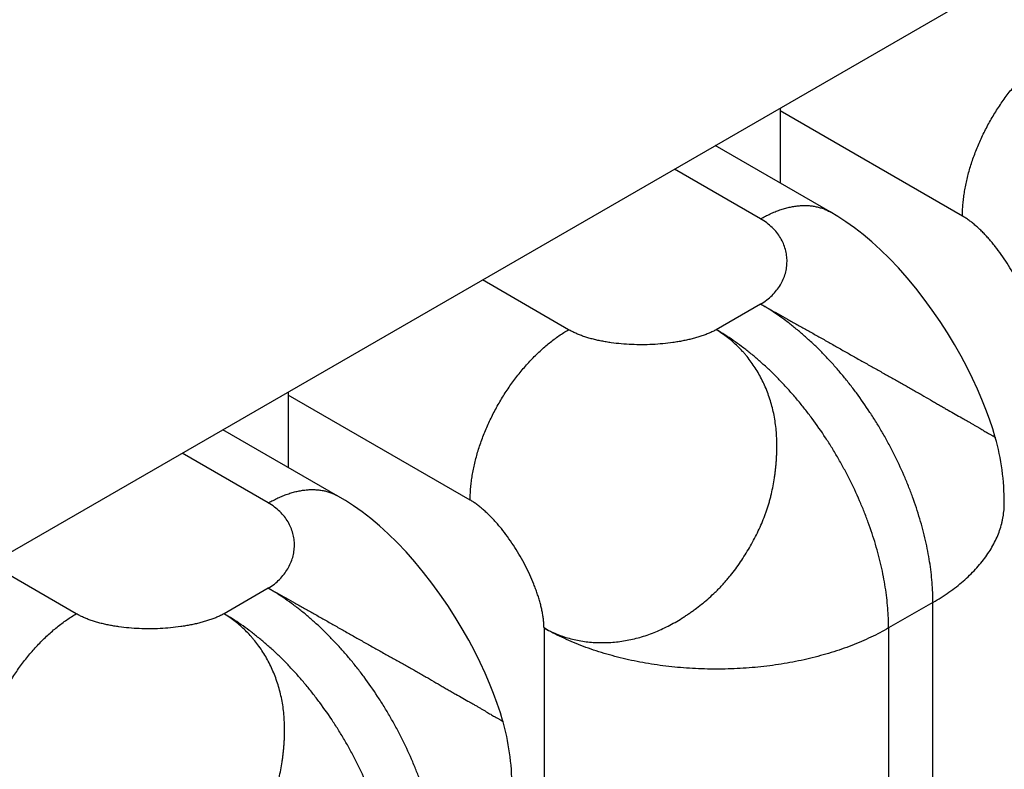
# Model space of a CAD drawing. Header units: inches. Extents: x 0 to 22, y 0 to 17.
# Tile 26 of 56: x 6.044 to 6.185, y 13.276 to 13.383. Entities that reach past the tile are written whole.
import ezdxf

# ---------------------------------------------------------------- set-up
doc = ezdxf.new("R2010")
doc.units = ezdxf.units.IN
doc.header["$LTSCALE"] = 1.209999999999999
doc.header["$MEASUREMENT"] = 0
doc.layers.get('0').update_dxf_attribs({"linetype": 'CONTINUOUS'})

msp = doc.modelspace()

# ---------------------------------------------------------------- linework, layer by layer
at = {"color": 6, "linetype": 'Continuous'}
for p, q in [((5.989912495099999, 13.2764753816), (6.2020445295, 13.3989568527)), ((6.1529006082, 13.3701758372), (6.1529006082, 13.3597919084)), ((6.179063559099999, 13.3550697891), (6.1529006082, 13.3701758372)), ((6.1600726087, 13.3556509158), (6.1435566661, 13.3651869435)), ((6.1500721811, 13.3546601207), (6.1376984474, 13.3618045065)), ((6.122495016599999, 13.3387375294), (6.110121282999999, 13.3458819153)), ((6.1500721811, 13.3424119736), (6.143708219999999, 13.3387375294)), ((6.0821899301, 13.3293486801), (6.0821899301, 13.3189647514)), ((6.108352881, 13.314242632), (6.0821899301, 13.3293486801)), ((6.089361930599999, 13.3148237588), (6.072845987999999, 13.3243597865)), ((6.079361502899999, 13.3138329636), (6.066987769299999, 13.3209773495)), ((6.0517843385, 13.2979103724), (6.0394106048, 13.3050547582)), ((6.079361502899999, 13.3015848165), (6.0729975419, 13.2979103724)), ((6.1748209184, 13.2995459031), (6.1684569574, 13.295871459)), ((6.1748209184, 13.2603551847), (6.1748209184, 13.2995459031)), ((6.1189594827, 13.295871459), (6.1189594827, 13.2566807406)), ((6.1684569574, 13.295871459), (6.1684569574, 13.2566807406))]:
    msp.add_line(p, q, dxfattribs=at)
for points in [[(6.183781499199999, 13.3232531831), (6.183415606, 13.3244833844), (6.1829566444, 13.3258614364), (6.182439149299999, 13.3272683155), (6.1818606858, 13.3287111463), (6.181217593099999, 13.3301959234), (6.180506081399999, 13.3317257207), (6.1797208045, 13.3333042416), (6.1788564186, 13.3349324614), (6.1779169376, 13.3365929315), (6.1769107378, 13.3382628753), (6.175846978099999, 13.3399212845), (6.1747343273, 13.3415506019), (6.1735763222, 13.3431423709), (6.1723741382, 13.3446915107), (6.1711297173, 13.3461918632), (6.1698558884, 13.3476255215), (6.1685727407, 13.3489707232), (6.167296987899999, 13.3502142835), (6.166031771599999, 13.3513588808), (6.1647780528, 13.352409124), (6.1635392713, 13.3533675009), (6.162323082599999, 13.3542340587), (6.161138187, 13.3550096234), (6.160072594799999, 13.3556509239)], [(6.113065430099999, 13.2824418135), (6.112704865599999, 13.2836541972), (6.112245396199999, 13.2850326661), (6.111727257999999, 13.2864398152), (6.111148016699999, 13.2878830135), (6.110503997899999, 13.2893684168), (6.1097913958, 13.2908991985), (6.109004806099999, 13.2924791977), (6.1081389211, 13.2941092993), (6.107198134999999, 13.295771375), (6.106191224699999, 13.2974420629), (6.105127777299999, 13.2990998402), (6.104016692, 13.300727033), (6.102860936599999, 13.3023161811), (6.101660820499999, 13.3038633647), (6.100417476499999, 13.3053632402), (6.099143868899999, 13.3067974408), (6.097860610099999, 13.308143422), (6.096584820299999, 13.3093875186), (6.0953196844, 13.3105323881), (6.094066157, 13.3115826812), (6.092827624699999, 13.3125409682), (6.091611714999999, 13.3134073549), (6.0904271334, 13.3141827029), (6.089361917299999, 13.3148237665)]]:
    msp.add_lwpolyline(points, dxfattribs=at)
for centre, radius, start, end in [((6.1718815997, 13.3701750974), 0.0189809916, 178.7602811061, 179.9977670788), ((6.101170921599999, 13.3293479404), 0.0189809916, 178.7602811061, 179.9977670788), ((6.150072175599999, 13.3138354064), 0.0350000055, 2.666e-06, 15.60592876), ((6.079361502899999, 13.273008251), 0.035, 0.278468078, 15.8605818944)]:
    msp.add_arc(centre, radius, start, end, dxfattribs=at)
for points, knots in [([(6.179063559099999, 13.3550697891), (6.179063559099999, 13.355340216), (6.1790753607, 13.3558874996), (6.1791268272, 13.3567162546), (6.179212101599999, 13.3575606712), (6.1793310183, 13.3584187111), (6.1794833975, 13.3592883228), (6.179732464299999, 13.3604694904), (6.1801259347, 13.361961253), (6.1807198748, 13.3637496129), (6.1814330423, 13.3655331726), (6.182259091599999, 13.3672946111), (6.183189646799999, 13.3690173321), (6.1842162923, 13.3706845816), (6.185328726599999, 13.3722806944), (6.1865167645, 13.3737901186), (6.1877685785, 13.3751986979), (6.188863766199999, 13.3762853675), (6.189762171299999, 13.3770916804), (6.1904391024, 13.3776584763), (6.1911227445, 13.378190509), (6.191811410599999, 13.3786865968), (6.1925034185, 13.3791455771), (6.192971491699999, 13.3794294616), (6.1932056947, 13.3795646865)], [0, 0, 0, 0, 0.0275980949, 0.0558462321, 0.0847197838, 0.1141912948, 0.144230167, 0.1747999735, 0.2373647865, 0.3015561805, 0.3669952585, 0.4332814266, 0.4999946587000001, 0.5667080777, 0.6329948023, 0.6984347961, 0.7626274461, 0.8251938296, 0.8557645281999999, 0.8858043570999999, 0.915276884, 0.9441515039, 0.9724007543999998, 1, 1, 1, 1]), ([(6.1500721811, 13.3546601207), (6.150300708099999, 13.3547920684), (6.1507575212, 13.3550431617), (6.1514497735, 13.355384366), (6.152138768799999, 13.3556846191), (6.152822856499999, 13.3559431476), (6.153500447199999, 13.3561591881), (6.154169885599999, 13.3563323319), (6.1548295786, 13.3564621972), (6.1554779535, 13.3565484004), (6.1561134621, 13.3565905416), (6.1567345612, 13.3565886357), (6.157339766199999, 13.3565427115), (6.157927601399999, 13.356452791), (6.158496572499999, 13.3563188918), (6.1590453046, 13.3561414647), (6.1595724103, 13.3559210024), (6.159908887, 13.3557454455), (6.160072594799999, 13.3556509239)], [0, 0, 0, 0, 0.07523505, 0.1485630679, 0.2199639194, 0.289430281, 0.3569733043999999, 0.4226320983, 0.4864649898, 0.5485493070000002, 0.6089870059, 0.6679120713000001, 0.7254810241, 0.7818717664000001, 0.8372861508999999, 0.8919503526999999, 0.9461046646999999, 1, 1, 1, 1]), ([(6.1500721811, 13.3424119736), (6.150377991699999, 13.3425926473), (6.150955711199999, 13.3429796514), (6.1517283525, 13.3436457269), (6.1523835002, 13.3443717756), (6.1529206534, 13.3451476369), (6.1533395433, 13.3459632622), (6.153639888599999, 13.3468085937), (6.153821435, 13.3476736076), (6.1538839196, 13.3485483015), (6.153827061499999, 13.3494226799), (6.153650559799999, 13.3502867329), (6.153354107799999, 13.351130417), (6.1529374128, 13.3519436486), (6.1524002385, 13.3527163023), (6.151742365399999, 13.3534382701), (6.150963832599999, 13.3540993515), (6.1503810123, 13.3544818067), (6.1500721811, 13.3546601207)], [0, 0, 0, 0, 0.0706402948, 0.1379105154, 0.2023866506, 0.2646041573, 0.3250584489, 0.3842089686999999, 0.4424868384, 0.5003055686, 0.5580738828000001, 0.6162093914, 0.6751516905, 0.7353734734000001, 0.7973884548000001, 0.8617553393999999, 0.9290776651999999, 1, 1, 1, 1]), ([(6.1896701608, 13.336698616), (6.1896683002, 13.336886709), (6.189653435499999, 13.3372699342), (6.1896010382, 13.3378531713), (6.1895191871, 13.3384537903), (6.189408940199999, 13.3390699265), (6.189271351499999, 13.339699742), (6.1891074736, 13.3403413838), (6.1889183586, 13.3409929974), (6.1887050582, 13.3416527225), (6.188468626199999, 13.3423187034), (6.188121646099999, 13.3432184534), (6.1876362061, 13.3443453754), (6.1869824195, 13.3456839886), (6.1862618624, 13.3470030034), (6.1854829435, 13.3482875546), (6.1846540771, 13.34952278), (6.1839237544, 13.3505054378), (6.1833203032, 13.3512539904), (6.1828635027, 13.3517898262), (6.182400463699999, 13.3523020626), (6.1819322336, 13.3527888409), (6.1814598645, 13.353248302), (6.1809844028, 13.3536785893), (6.1805068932, 13.3540778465), (6.1800283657, 13.3544442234), (6.179549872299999, 13.3547758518), (6.1792255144, 13.3549762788), (6.179063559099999, 13.3550697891)], [0, 0, 0, 0, 0.0257978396, 0.0525677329, 0.0802831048, 0.108905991, 0.1383893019, 0.1686786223, 0.1997136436, 0.2314293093, 0.2637567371, 0.2966239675, 0.3636730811, 0.4319660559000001, 0.5008679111, 0.5697355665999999, 0.637926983, 0.704810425, 0.7375725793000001, 0.7697813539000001, 0.8013660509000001, 0.8322593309, 0.8623980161, 0.8917240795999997, 0.9201858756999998, 0.9477396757, 0.9743515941, 1, 1, 1, 1]), ([(6.1748209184, 13.2995459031), (6.1748209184, 13.3000185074), (6.1748002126, 13.3009755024), (6.17471011, 13.3024252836), (6.1745608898, 13.3039034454), (6.174352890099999, 13.3054058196), (6.174086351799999, 13.3069283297), (6.173761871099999, 13.3084670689), (6.173380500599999, 13.3100183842), (6.172943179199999, 13.3115786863), (6.1724508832, 13.313144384), (6.171904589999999, 13.3147117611), (6.1713057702, 13.3162771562), (6.170436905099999, 13.3183626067), (6.1694720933, 13.3204208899), (6.1684164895, 13.3224429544), (6.167579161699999, 13.3239417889), (6.1666998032, 13.3254163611), (6.165476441, 13.3273415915), (6.1641763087, 13.3292063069), (6.162804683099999, 13.3310015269), (6.161748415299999, 13.3323028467), (6.160664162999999, 13.3335596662), (6.159554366, 13.3347688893), (6.158421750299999, 13.3359278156), (6.1572689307, 13.3370338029), (6.156098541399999, 13.3380842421), (6.154913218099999, 13.339076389), (6.1537160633, 13.3400077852), (6.1525104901, 13.3408761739), (6.151299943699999, 13.341679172), (6.1504814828, 13.3421756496), (6.1500721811, 13.3424119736)], [0, 0, 0, 0, 0.0275590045, 0.0557992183, 0.0846836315, 0.1141723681, 0.1442235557, 0.1747974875, 0.2058567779, 0.2373623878, 0.2692738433, 0.3015487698, 0.3341387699, 0.3669925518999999, 0.4332760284, 0.4666075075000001, 0.4999925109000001, 0.5333775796, 0.5667092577, 0.6329935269, 0.6658478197, 0.6984383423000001, 0.7307137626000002, 0.7626258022, 0.7941322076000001, 0.8251925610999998, 0.8557678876, 0.8858208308, 0.9153114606, 0.9441977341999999, 0.9724396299, 1, 1, 1, 1]), ([(6.1500721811, 13.3424119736), (6.150480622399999, 13.3421815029), (6.1513165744, 13.3417119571), (6.152596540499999, 13.3409964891), (6.153923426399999, 13.3402558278), (6.155288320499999, 13.3394925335), (6.1566832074, 13.3387091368), (6.1581019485, 13.3379097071), (6.1595388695, 13.3370978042), (6.1609881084, 13.336277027), (6.162443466, 13.3354517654), (6.1636576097, 13.3347642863), (6.164627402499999, 13.3342167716), (6.165351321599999, 13.3338091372), (6.166071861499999, 13.3334047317), (6.1667883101, 13.3330042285), (6.167499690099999, 13.3326075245), (6.1684357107, 13.3320859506), (6.169362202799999, 13.3315690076), (6.1702772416, 13.3310550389), (6.170950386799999, 13.3306745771), (6.171613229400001, 13.3302967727), (6.172264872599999, 13.3299218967), (6.1729048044, 13.3295512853), (6.173732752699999, 13.3290695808), (6.1745422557, 13.3285969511), (6.175333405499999, 13.3281368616), (6.1758126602, 13.3278596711), (6.1761884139, 13.3276437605), (6.176553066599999, 13.3274352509), (6.177166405, 13.3270867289), (6.1780073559, 13.3266132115), (6.178818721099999, 13.3261569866), (6.179430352, 13.3258097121), (6.179860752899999, 13.3255627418), (6.180271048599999, 13.3253236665), (6.180660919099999, 13.3250935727), (6.1810298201, 13.3248737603), (6.1813771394, 13.3246655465), (6.1817022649, 13.3244702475), (6.1820045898, 13.3242891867), (6.1822834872, 13.3241236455), (6.182538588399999, 13.3239749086), (6.182769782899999, 13.3238435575), (6.1829767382, 13.32372852), (6.183159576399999, 13.3236286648), (6.1833184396, 13.3235428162), (6.1834534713, 13.3234697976), (6.1835510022, 13.3234161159), (6.183617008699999, 13.3233783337), (6.1836578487, 13.3233540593), (6.183692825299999, 13.3233321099), (6.183721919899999, 13.3233124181), (6.1837451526, 13.3232951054), (6.183760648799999, 13.3232819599), (6.183769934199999, 13.3232726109), (6.1837748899, 13.3232668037), (6.183778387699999, 13.3232616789), (6.1837799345, 13.3232583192), (6.183780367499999, 13.3232567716)], [0, 0, 0, 0, 0.0362844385, 0.0741809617, 0.1134507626, 0.1538549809, 0.1951727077, 0.2372271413, 0.2798481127, 0.3228650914, 0.366087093, 0.4092910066, 0.4308156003, 0.4522509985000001, 0.4735690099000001, 0.4947432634, 0.5157549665, 0.53658729, 0.5776464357, 0.5978396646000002, 0.6177863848, 0.6374699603, 0.6568684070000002, 0.6759506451, 0.6946845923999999, 0.7309787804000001, 0.7484745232, 0.7654931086, 0.7738134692, 0.782003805, 0.7979924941, 0.8283929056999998, 0.8566725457, 0.8700102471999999, 0.8828098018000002, 0.8950647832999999, 0.9067500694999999, 0.9178350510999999, 0.9282888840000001, 0.9380805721, 0.9471790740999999, 0.95555345, 0.9631732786, 0.9700253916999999, 0.9761256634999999, 0.9814924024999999, 0.9861434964, 0.9900965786, 0.9933693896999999, 0.994756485, 0.9959807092, 0.9970449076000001, 0.9979509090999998, 0.9986980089, 0.9992859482, 0.9995207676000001, 0.9997168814, 0.9998756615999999, 1, 1, 1, 1]), ([(6.108352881, 13.314242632), (6.108352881, 13.314513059), (6.108364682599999, 13.3150603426), (6.108416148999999, 13.3158890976), (6.108501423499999, 13.3167335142), (6.108620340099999, 13.3175915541), (6.1087727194, 13.3184611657), (6.1090217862, 13.3196423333), (6.109415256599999, 13.321134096), (6.110009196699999, 13.3229224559), (6.110722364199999, 13.3247060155), (6.1115484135, 13.326467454), (6.112478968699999, 13.328190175), (6.113505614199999, 13.3298574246), (6.1146180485, 13.3314535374), (6.1158060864, 13.3329629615), (6.117057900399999, 13.3343715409), (6.118153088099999, 13.3354582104), (6.119051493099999, 13.3362645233), (6.119728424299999, 13.3368313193), (6.1204120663, 13.3373633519), (6.1211007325, 13.3378594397), (6.121792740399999, 13.3383184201), (6.1222608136, 13.3386023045), (6.122495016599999, 13.3387375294)], [0, 0, 0, 0, 0.0275980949, 0.0558462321, 0.0847197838, 0.1141912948, 0.144230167, 0.1747999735, 0.2373647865, 0.3015561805, 0.3669952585, 0.4332814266, 0.4999946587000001, 0.5667080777, 0.6329948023, 0.6984347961, 0.7626274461, 0.8251938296, 0.8557645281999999, 0.8858043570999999, 0.915276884, 0.9441515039, 0.9724007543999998, 1, 1, 1, 1]), ([(6.1189594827, 13.295871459), (6.1192428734, 13.2957115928), (6.1198204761, 13.2954096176), (6.120714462, 13.2950112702), (6.121633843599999, 13.2946673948), (6.1225760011, 13.2943780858), (6.123538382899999, 13.2941434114), (6.1245184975, 13.2939634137), (6.125514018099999, 13.29383829), (6.1265227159, 13.2937682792), (6.1275424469, 13.2937536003), (6.128920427, 13.2938083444), (6.130660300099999, 13.2940183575), (6.132740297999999, 13.2944928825), (6.1344489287, 13.2950733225), (6.1357929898, 13.295649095), (6.1367935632, 13.2961364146), (6.137780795, 13.2966739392), (6.138589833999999, 13.29715998), (6.139229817, 13.2975707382), (6.1397072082, 13.2978902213), (6.140180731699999, 13.298219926), (6.140807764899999, 13.2986736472), (6.141579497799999, 13.2992658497), (6.1424809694, 13.3000157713), (6.143208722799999, 13.3006741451), (6.143775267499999, 13.3012215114), (6.144192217, 13.3016428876), (6.1446001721, 13.3020746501), (6.144998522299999, 13.3025169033), (6.145387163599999, 13.3029692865), (6.1458930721, 13.3035857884), (6.146501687, 13.3043790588), (6.1471943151, 13.3053620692), (6.147850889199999, 13.3063730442), (6.1484723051, 13.3074078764), (6.149059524, 13.3084625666), (6.149608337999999, 13.309536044), (6.1501144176, 13.3106270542), (6.1504973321, 13.3115507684), (6.1507778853, 13.3122973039), (6.150974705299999, 13.3128602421), (6.1511575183, 13.3134266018), (6.151326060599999, 13.3139961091), (6.151480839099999, 13.3145682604), (6.1516691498, 13.3153331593), (6.151872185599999, 13.3162933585), (6.152035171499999, 13.3172585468), (6.152142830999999, 13.3180306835), (6.152212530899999, 13.3186083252), (6.152271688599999, 13.3191848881), (6.1523208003, 13.3197599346), (6.152359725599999, 13.3203331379), (6.152397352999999, 13.3210926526), (6.1524170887, 13.3220360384), (6.1523937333, 13.3231594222), (6.152320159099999, 13.3242692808), (6.1521517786, 13.3257210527), (6.151802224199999, 13.3274911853), (6.1512737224, 13.3291987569), (6.150752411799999, 13.3305063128), (6.1503165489, 13.3314511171), (6.149835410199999, 13.3323622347), (6.149310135, 13.3332376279), (6.148741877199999, 13.3340753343), (6.148232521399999, 13.3347415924), (6.147804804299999, 13.3352534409), (6.147365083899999, 13.3357494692), (6.1467912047, 13.3363427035), (6.146066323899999, 13.3370114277), (6.1450608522, 13.3378401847), (6.1442589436, 13.3383974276), (6.143708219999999, 13.3387375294)], [0, 0, 0, 0, 0.0139339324, 0.0278900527, 0.041887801, 0.0559438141, 0.0700721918, 0.0842850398, 0.0985955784, 0.113017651, 0.1275641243, 0.142247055, 0.1720517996, 0.202461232, 0.2334563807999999, 0.2491787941, 0.2650577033, 0.2810988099, 0.2973021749, 0.3054637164, 0.3136635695, 0.3219004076, 0.3301720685, 0.3468070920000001, 0.3635474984, 0.3803759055, 0.3888195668, 0.3972810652, 0.4057597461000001, 0.4142553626, 0.4227680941, 0.4312979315, 0.4484058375, 0.4655719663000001, 0.4827823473, 0.5000178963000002, 0.5172548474, 0.5344680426, 0.5516366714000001, 0.5687455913, 0.5772752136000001, 0.5857872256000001, 0.5942816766, 0.6027589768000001, 0.6112192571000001, 0.6196621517, 0.6364910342, 0.6532347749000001, 0.6615695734, 0.6698757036, 0.6781499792, 0.6863889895, 0.6945902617, 0.7027522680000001, 0.7189532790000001, 0.7349875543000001, 0.7508563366, 0.7665680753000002, 0.7975525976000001, 0.8279713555, 0.8429667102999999, 0.8578108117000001, 0.8725082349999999, 0.887069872, 0.9015078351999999, 0.9158355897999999, 0.9229635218, 0.9300696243, 0.9442191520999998, 0.9582895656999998, 0.9722807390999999, 1, 1, 1, 1]), ([(6.143708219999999, 13.3387375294), (6.143540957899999, 13.3386472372), (6.143195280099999, 13.3384725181), (6.1426556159, 13.3382313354), (6.142087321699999, 13.3380062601), (6.141492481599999, 13.3377973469), (6.140873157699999, 13.3376046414), (6.140231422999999, 13.3374281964), (6.139569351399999, 13.3372680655), (6.138889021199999, 13.3371243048), (6.1381925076, 13.3369969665), (6.1372391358, 13.3368482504), (6.136021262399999, 13.3367049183), (6.134537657, 13.3366000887), (6.1330393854, 13.3365618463), (6.1315430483, 13.3365906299), (6.1300652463, 13.3366868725), (6.128854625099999, 13.3368245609), (6.127909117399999, 13.3369701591), (6.1272199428, 13.3370958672), (6.1265479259, 13.3372388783), (6.125895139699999, 13.3373992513), (6.125263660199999, 13.3375770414), (6.1246555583, 13.3377723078), (6.1240729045, 13.3379851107), (6.1235177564, 13.3382155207), (6.122992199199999, 13.3384635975), (6.122656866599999, 13.3386440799), (6.122495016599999, 13.3387375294)], [0, 0, 0, 0, 0.0260884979, 0.0531341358, 0.0811048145, 0.1099586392, 0.1396458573, 0.1701103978, 0.2012911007, 0.2331227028, 0.2655366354, 0.2984616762, 0.3655451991, 0.4337742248, 0.5025290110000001, 0.5711842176, 0.6391175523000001, 0.7057187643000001, 0.7383379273, 0.7704064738, 0.8018568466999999, 0.8326249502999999, 0.8626509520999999, 0.8918802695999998, 0.92026479, 0.9477643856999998, 0.9743488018, 1, 1, 1, 1]), ([(6.1684569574, 13.295871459), (6.1684569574, 13.2963440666), (6.168436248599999, 13.2973010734), (6.168346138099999, 13.2987508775), (6.1681969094, 13.300229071), (6.167988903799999, 13.301731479), (6.167722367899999, 13.3032540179), (6.1673978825, 13.3047927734), (6.1670165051, 13.3063440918), (6.166579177, 13.3079043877), (6.166086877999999, 13.3094700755), (6.1655405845, 13.3110374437), (6.164941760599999, 13.3126028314), (6.164072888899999, 13.3146882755), (6.1631080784, 13.3167465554), (6.1620524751, 13.3187686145), (6.1612151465, 13.3202674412), (6.1603357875, 13.3217420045), (6.159112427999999, 13.3236672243), (6.1578123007, 13.3255319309), (6.156440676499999, 13.3273271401), (6.155384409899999, 13.3286284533), (6.1543001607, 13.3298852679), (6.1531903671, 13.3310944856), (6.152057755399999, 13.3322534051), (6.1509049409, 13.3333593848), (6.1497345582, 13.3344098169), (6.148549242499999, 13.3354019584), (6.1473520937, 13.3363333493), (6.146146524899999, 13.3372017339), (6.144935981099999, 13.3380047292), (6.1441175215, 13.3385012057), (6.143708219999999, 13.3387375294)], [0, 0, 0, 0, 0.0275591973, 0.0557999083, 0.0846849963, 0.114174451, 0.1442262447, 0.1748004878, 0.2058598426, 0.2373653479, 0.2692766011, 0.3015513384, 0.3341412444, 0.3669949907, 0.4332784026, 0.4666097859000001, 0.4999946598, 0.5333795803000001, 0.5667111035, 0.6329950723, 0.6658492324, 0.6984396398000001, 0.7307149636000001, 0.7626268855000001, 0.7941331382, 0.8251933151, 0.8557684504, 0.8858212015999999, 0.9153116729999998, 0.9441978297, 0.9724396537, 1, 1, 1, 1]), ([(6.079361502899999, 13.3138329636), (6.07959003, 13.3139649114), (6.0800468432, 13.3142160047), (6.080739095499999, 13.314557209), (6.0814280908, 13.3148574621), (6.0821121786, 13.3151159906), (6.0827897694, 13.3153320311), (6.083459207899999, 13.3155051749), (6.0841189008, 13.3156350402), (6.084767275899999, 13.3157212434), (6.0854027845, 13.3157633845), (6.0860238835, 13.3157614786), (6.086629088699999, 13.3157155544), (6.087216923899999, 13.3156256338), (6.087785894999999, 13.3154917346), (6.0883346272, 13.3153143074), (6.088861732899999, 13.315093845), (6.0891982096, 13.3149182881), (6.089361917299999, 13.3148237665)], [0, 0, 0, 0, 0.0752350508, 0.1485630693, 0.2199639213, 0.2894302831, 0.3569733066, 0.4226321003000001, 0.4864649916, 0.5485493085, 0.6089870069, 0.6679120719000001, 0.7254810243, 0.7818717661, 0.8372861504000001, 0.8919503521, 0.9461046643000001, 1, 1, 1, 1]), ([(6.079361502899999, 13.3015848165), (6.07966096, 13.3017697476), (6.0802272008, 13.3021644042), (6.080985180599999, 13.3028380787), (6.081630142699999, 13.3035691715), (6.082161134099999, 13.3043478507), (6.0825773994, 13.305164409), (6.082878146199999, 13.306009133), (6.0830625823, 13.3068723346), (6.0831298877, 13.3077443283), (6.083079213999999, 13.3086154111), (6.082909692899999, 13.3094758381), (6.0826204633, 13.3103158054), (6.0822107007, 13.3111254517), (6.0816796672, 13.3118948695), (6.081026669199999, 13.3126141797), (6.080251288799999, 13.3132734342), (6.079669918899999, 13.3136548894), (6.079361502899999, 13.3138329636)], [0, 0, 0, 0, 0.0702763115, 0.1374528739, 0.2020240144, 0.2644476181, 0.3251495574, 0.3845313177, 0.4429804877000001, 0.5008834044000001, 0.5586389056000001, 0.6166718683, 0.6754450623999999, 0.7354678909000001, 0.7973009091, 0.8615556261, 0.9288899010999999, 1, 1, 1, 1]), ([(6.1189594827, 13.295871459), (6.118957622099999, 13.2960595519), (6.1189427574, 13.2964427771), (6.118890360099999, 13.2970260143), (6.118808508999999, 13.2976266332), (6.1186982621, 13.2982427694), (6.1185606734, 13.298872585), (6.118396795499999, 13.2995142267), (6.118207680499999, 13.3001658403), (6.117994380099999, 13.3008255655), (6.117757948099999, 13.3014915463), (6.117410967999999, 13.3023912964), (6.116925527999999, 13.3035182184), (6.1162717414, 13.3048568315), (6.115551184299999, 13.3061758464), (6.114772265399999, 13.3074603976), (6.113943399, 13.3086956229), (6.1132130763, 13.3096782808), (6.1126096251, 13.3104268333), (6.1121528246, 13.3109626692), (6.111689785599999, 13.3114749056), (6.111221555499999, 13.3119616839), (6.110749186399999, 13.312421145), (6.1102737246, 13.3128514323), (6.1097962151, 13.3132506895), (6.109317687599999, 13.3136170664), (6.108839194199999, 13.3139486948), (6.1085148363, 13.3141491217), (6.108352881, 13.314242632)], [0, 0, 0, 0, 0.0257978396, 0.0525677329, 0.0802831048, 0.108905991, 0.1383893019, 0.1686786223, 0.1997136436, 0.2314293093, 0.2637567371, 0.2966239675, 0.3636730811, 0.4319660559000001, 0.5008679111, 0.5697355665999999, 0.637926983, 0.704810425, 0.7375725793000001, 0.7697813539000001, 0.8013660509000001, 0.8322593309, 0.8623980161, 0.8917240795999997, 0.9201858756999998, 0.9477396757, 0.9743515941, 1, 1, 1, 1]), ([(6.1748209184, 13.2995459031), (6.175220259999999, 13.2997764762), (6.175999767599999, 13.3002487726), (6.177122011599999, 13.3009991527), (6.178180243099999, 13.3017808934), (6.1791713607, 13.3025918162), (6.1800923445, 13.3034299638), (6.1809406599, 13.3042933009), (6.181714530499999, 13.3051795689), (6.182412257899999, 13.3060867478), (6.183032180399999, 13.3070128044), (6.183572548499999, 13.3079557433), (6.1840322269, 13.3089132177), (6.184410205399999, 13.3098828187), (6.184657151, 13.3107020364), (6.184812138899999, 13.3113599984), (6.1849382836, 13.3120161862), (6.185043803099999, 13.3128410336), (6.185072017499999, 13.313504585), (6.185072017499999, 13.3138354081)], [0, 0, 0, 0, 0.07512592, 0.1484323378, 0.2198664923, 0.2893881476, 0.3569736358, 0.4226445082, 0.4864712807, 0.5485437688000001, 0.6089718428, 0.6678887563, 0.7254539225, 0.7818472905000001, 0.8372682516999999, 0.8646876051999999, 0.8919477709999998, 0.9461028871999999, 1, 1, 1, 1]), ([(6.104110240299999, 13.2587187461), (6.104110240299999, 13.2591913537), (6.104089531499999, 13.2601483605), (6.103999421, 13.2615981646), (6.1038501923, 13.2630763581), (6.103642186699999, 13.264578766), (6.1033756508, 13.266101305), (6.103051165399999, 13.2676400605), (6.102669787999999, 13.2691913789), (6.102232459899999, 13.2707516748), (6.1017401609, 13.2723173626), (6.1011938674, 13.2738847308), (6.1005950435, 13.2754501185), (6.099726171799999, 13.2775355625), (6.0987613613, 13.2795938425), (6.097705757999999, 13.2816159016), (6.0968684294, 13.2831147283), (6.095989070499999, 13.2845892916), (6.094765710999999, 13.2865145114), (6.0934655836, 13.288379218), (6.0920939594, 13.2901744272), (6.091037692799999, 13.2914757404), (6.089953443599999, 13.292732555), (6.08884365, 13.2939417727), (6.0877110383, 13.2951006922), (6.0865582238, 13.2962066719), (6.0853878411, 13.2972571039), (6.084202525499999, 13.2982492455), (6.083005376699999, 13.2991806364), (6.081799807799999, 13.300049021), (6.080589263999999, 13.3008520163), (6.0797708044, 13.3013484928), (6.079361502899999, 13.3015848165)], [0, 0, 0, 0, 0.0275591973, 0.0557999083, 0.0846849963, 0.114174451, 0.1442262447, 0.1748004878, 0.2058598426, 0.2373653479, 0.2692766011, 0.3015513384, 0.3341412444, 0.3669949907, 0.4332784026, 0.4666097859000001, 0.4999946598, 0.5333795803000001, 0.5667111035, 0.6329950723, 0.6658492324, 0.6984396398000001, 0.7307149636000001, 0.7626268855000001, 0.7941331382, 0.8251933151, 0.8557684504, 0.8858212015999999, 0.9153116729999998, 0.9441978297, 0.9724396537, 1, 1, 1, 1]), ([(6.079361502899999, 13.3015848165), (6.079776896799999, 13.3013605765), (6.080621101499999, 13.3008987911), (6.081904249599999, 13.3001842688), (6.082998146, 13.2995684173), (6.0838924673, 13.299063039), (6.0848098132, 13.2985441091), (6.0859746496, 13.2978850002), (6.087390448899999, 13.2970831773), (6.0885834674, 13.2964067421), (6.0895460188, 13.2958603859), (6.090515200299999, 13.2953097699), (6.0917283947, 13.2946201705), (6.092942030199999, 13.2939321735), (6.093911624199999, 13.2933849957), (6.094635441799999, 13.2929781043), (6.095355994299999, 13.292574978), (6.0960726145, 13.2921763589), (6.0967842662, 13.2917819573), (6.097720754, 13.2912637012), (6.098647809, 13.2907500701), (6.0995632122, 13.2902386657), (6.1001261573, 13.2899216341), (6.1005714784, 13.2896688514), (6.101010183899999, 13.2894183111), (6.1015512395, 13.289106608), (6.102191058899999, 13.288734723), (6.103018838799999, 13.2882506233), (6.1038279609, 13.2877750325), (6.104618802, 13.2873121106), (6.105097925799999, 13.2870334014), (6.1054736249, 13.2868165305), (6.105838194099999, 13.2866073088), (6.106451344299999, 13.2862580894), (6.1072922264, 13.2857846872), (6.108103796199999, 13.2853296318), (6.1087155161, 13.2849837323), (6.1091458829, 13.284737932), (6.1095561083, 13.2845000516), (6.110062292, 13.2842027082), (6.1105393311, 13.2839182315), (6.1109872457, 13.2836495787), (6.1112897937, 13.2834682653), (6.1115690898, 13.2833018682), (6.111824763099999, 13.2831515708), (6.1120566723, 13.2830179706), (6.1122644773, 13.2829002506), (6.1124482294, 13.282797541), (6.112607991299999, 13.2827089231), (6.112726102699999, 13.2826433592), (6.112808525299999, 13.2825970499), (6.112861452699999, 13.2825669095), (6.1129084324, 13.2825396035), (6.112949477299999, 13.2825150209), (6.112984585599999, 13.2824930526), (6.1130137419, 13.282473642), (6.1130369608, 13.2824568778), (6.113052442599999, 13.2824443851), (6.1130617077, 13.2824356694), (6.113066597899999, 13.2824303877), (6.1130700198, 13.2824258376), (6.1130715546, 13.2824228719), (6.113071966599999, 13.2824215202)], [0, 0, 0, 0, 0.0365172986, 0.0744367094, 0.1136136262, 0.1336280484, 0.1539019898, 0.1951453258, 0.2371629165, 0.2797703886, 0.3012377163, 0.3227831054, 0.3659992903, 0.4091901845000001, 0.4307039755, 0.4521248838, 0.4734241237, 0.4945751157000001, 0.5155605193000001, 0.5363653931, 0.5773736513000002, 0.5975472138, 0.6174807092, 0.6273528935, 0.6371595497, 0.6565624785, 0.6756566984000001, 0.6944080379, 0.7307445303, 0.7482607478, 0.7652964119, 0.7736233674, 0.781818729, 0.7978130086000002, 0.8282091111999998, 0.8564678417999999, 0.8697902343, 0.8825719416, 0.8948074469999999, 0.9064737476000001, 0.9279853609, 0.9377735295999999, 0.9468782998, 0.9552709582, 0.9629231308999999, 0.9698207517, 0.9759748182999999, 0.9813986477, 0.9861052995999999, 0.9901076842, 0.9918488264, 0.9934188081, 0.9948193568, 0.9960523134, 0.9971197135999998, 0.9980228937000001, 0.9987613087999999, 0.9993347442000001, 0.9995600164, 0.9997449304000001, 0.9998906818, 1, 1, 1, 1]), ([(6.037642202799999, 13.273415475), (6.037642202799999, 13.2736859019), (6.0376540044, 13.2742331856), (6.0377054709, 13.2750619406), (6.037790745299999, 13.2759063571), (6.037909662, 13.276764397), (6.038062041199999, 13.2776340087), (6.038311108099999, 13.2788151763), (6.038704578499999, 13.2803069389), (6.039298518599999, 13.2820952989), (6.040011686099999, 13.2838788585), (6.040837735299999, 13.285640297), (6.041768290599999, 13.287363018), (6.042794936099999, 13.2890302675), (6.043907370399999, 13.2906263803), (6.0450954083, 13.2921358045), (6.0463472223, 13.2935443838), (6.04744241, 13.2946310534), (6.048340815, 13.2954373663), (6.0490177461, 13.2960041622), (6.0497013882, 13.2965361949), (6.0503900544, 13.2970322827), (6.051082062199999, 13.297491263), (6.051550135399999, 13.2977751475), (6.0517843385, 13.2979103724)], [0, 0, 0, 0, 0.0275980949, 0.0558462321, 0.0847197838, 0.1141912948, 0.144230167, 0.1747999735, 0.2373647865, 0.3015561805, 0.3669952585, 0.4332814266, 0.4999946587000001, 0.5667080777, 0.6329948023, 0.6984347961, 0.7626274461, 0.8251938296, 0.8557645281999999, 0.8858043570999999, 0.915276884, 0.9441515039, 0.9724007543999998, 1, 1, 1, 1]), ([(6.0482488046, 13.2550443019), (6.048532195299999, 13.2548844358), (6.049109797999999, 13.2545824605), (6.0500037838, 13.2541841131), (6.050923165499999, 13.2538402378), (6.051865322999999, 13.2535509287), (6.0528277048, 13.2533162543), (6.0538078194, 13.2531362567), (6.05480334, 13.2530111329), (6.055812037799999, 13.2529411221), (6.056831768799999, 13.2529264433), (6.058209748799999, 13.2529811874), (6.059949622, 13.2531912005), (6.0620296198, 13.2536657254), (6.063738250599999, 13.2542461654), (6.065082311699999, 13.254821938), (6.066082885, 13.2553092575), (6.0670701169, 13.2558467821), (6.0678791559, 13.2563328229), (6.0685191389, 13.2567435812), (6.068996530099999, 13.2570630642), (6.069470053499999, 13.257392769), (6.070097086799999, 13.2578464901), (6.0708688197, 13.2584386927), (6.0717702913, 13.2591886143), (6.0724980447, 13.2598469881), (6.0730645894, 13.2603943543), (6.073481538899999, 13.2608157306), (6.073889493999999, 13.2612474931), (6.074287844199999, 13.2616897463), (6.074676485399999, 13.2621421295), (6.075182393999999, 13.2627586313), (6.075791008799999, 13.2635519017), (6.076483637, 13.2645349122), (6.077140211, 13.2655458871), (6.077761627, 13.2665807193), (6.078348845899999, 13.2676354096), (6.078897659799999, 13.2687088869), (6.0794037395, 13.2697998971), (6.079786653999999, 13.2707236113), (6.080067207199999, 13.2714701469), (6.0802640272, 13.2720330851), (6.080446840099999, 13.2725994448), (6.0806153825, 13.2731689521), (6.0807701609, 13.2737411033), (6.080958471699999, 13.2745060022), (6.0811615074, 13.2754662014), (6.0813244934, 13.2764313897), (6.081432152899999, 13.2772035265), (6.081501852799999, 13.2777811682), (6.081561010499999, 13.278357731), (6.081610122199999, 13.2789327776), (6.0816490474, 13.2795059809), (6.0816866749, 13.2802654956), (6.081706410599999, 13.2812088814), (6.0816830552, 13.2823322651), (6.081609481, 13.2834421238), (6.081441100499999, 13.2848938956), (6.0810915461, 13.2866640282), (6.080563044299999, 13.2883715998), (6.080041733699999, 13.2896791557), (6.0796058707, 13.2906239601), (6.0791247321, 13.2915350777), (6.0785994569, 13.2924104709), (6.078031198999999, 13.2932481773), (6.0775218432, 13.2939144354), (6.0770941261, 13.2944262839), (6.0766544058, 13.2949223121), (6.076080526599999, 13.2955155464), (6.0753556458, 13.2961842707), (6.074350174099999, 13.2970130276), (6.073548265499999, 13.2975702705), (6.0729975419, 13.2979103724)], [0, 0, 0, 0, 0.0139339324, 0.0278900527, 0.041887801, 0.0559438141, 0.0700721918, 0.0842850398, 0.0985955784, 0.113017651, 0.1275641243, 0.142247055, 0.1720517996, 0.202461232, 0.2334563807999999, 0.2491787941, 0.2650577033, 0.2810988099, 0.2973021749, 0.3054637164, 0.3136635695, 0.3219004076, 0.3301720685, 0.3468070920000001, 0.3635474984, 0.3803759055, 0.3888195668, 0.3972810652, 0.4057597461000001, 0.4142553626, 0.4227680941, 0.4312979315, 0.4484058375, 0.4655719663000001, 0.4827823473, 0.5000178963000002, 0.5172548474, 0.5344680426, 0.5516366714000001, 0.5687455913, 0.5772752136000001, 0.5857872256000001, 0.5942816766, 0.6027589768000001, 0.6112192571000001, 0.6196621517, 0.6364910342, 0.6532347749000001, 0.6615695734, 0.6698757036, 0.6781499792, 0.6863889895, 0.6945902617, 0.7027522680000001, 0.7189532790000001, 0.7349875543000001, 0.7508563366, 0.7665680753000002, 0.7975525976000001, 0.8279713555, 0.8429667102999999, 0.8578108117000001, 0.8725082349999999, 0.887069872, 0.9015078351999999, 0.9158355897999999, 0.9229635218, 0.9300696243, 0.9442191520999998, 0.9582895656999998, 0.9722807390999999, 1, 1, 1, 1]), ([(6.0729975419, 13.2979103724), (6.072830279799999, 13.2978200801), (6.072484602, 13.2976453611), (6.071944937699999, 13.2974041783), (6.071376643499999, 13.2971791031), (6.0707818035, 13.2969701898), (6.0701624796, 13.2967774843), (6.0695207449, 13.2966010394), (6.0688586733, 13.2964409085), (6.068178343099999, 13.2962971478), (6.0674818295, 13.2961698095), (6.066528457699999, 13.2960210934), (6.065310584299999, 13.2958777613), (6.063826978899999, 13.2957729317), (6.062328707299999, 13.2957346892), (6.060832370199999, 13.2957634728), (6.0593545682, 13.2958597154), (6.058143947, 13.2959974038), (6.057198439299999, 13.296143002), (6.0565092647, 13.2962687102), (6.055837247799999, 13.2964117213), (6.055184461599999, 13.2965720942), (6.0545529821, 13.2967498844), (6.053944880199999, 13.2969451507), (6.053362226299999, 13.2971579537), (6.0528070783, 13.2973883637), (6.0522815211, 13.2976364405), (6.0519461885, 13.2978169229), (6.0517843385, 13.2979103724)], [0, 0, 0, 0, 0.0260884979, 0.0531341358, 0.0811048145, 0.1099586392, 0.1396458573, 0.1701103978, 0.2012911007, 0.2331227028, 0.2655366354, 0.2984616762, 0.3655451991, 0.4337742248, 0.5025290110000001, 0.5711842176, 0.6391175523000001, 0.7057187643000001, 0.7383379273, 0.7704064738, 0.8018568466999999, 0.8326249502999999, 0.8626509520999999, 0.8918802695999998, 0.92026479, 0.9477643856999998, 0.9743488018, 1, 1, 1, 1]), ([(6.097746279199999, 13.2550443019), (6.097746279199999, 13.2555169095), (6.097725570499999, 13.2564739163), (6.09763546, 13.2579237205), (6.097486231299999, 13.259401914), (6.0972782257, 13.2609043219), (6.0970116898, 13.2624268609), (6.0966872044, 13.2639656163), (6.096305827, 13.2655169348), (6.095868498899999, 13.2670772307), (6.0953761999, 13.2686429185), (6.0948299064, 13.2702102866), (6.0942310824, 13.2717756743), (6.0933622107, 13.2738611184), (6.092397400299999, 13.2759193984), (6.091341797, 13.2779414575), (6.0905044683, 13.2794402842), (6.0896251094, 13.2809148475), (6.0884017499, 13.2828400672), (6.087101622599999, 13.2847047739), (6.0857299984, 13.2864999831), (6.084673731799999, 13.2878012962), (6.083589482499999, 13.2890581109), (6.082479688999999, 13.2902673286), (6.0813470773, 13.2914262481), (6.0801942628, 13.2925322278), (6.0790238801, 13.2935826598), (6.0778385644, 13.2945748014), (6.076641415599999, 13.2955061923), (6.075435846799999, 13.2963745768), (6.074225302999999, 13.2971775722), (6.0734068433, 13.2976740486), (6.0729975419, 13.2979103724)], [0, 0, 0, 0, 0.0275591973, 0.0557999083, 0.0846849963, 0.114174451, 0.1442262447, 0.1748004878, 0.2058598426, 0.2373653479, 0.2692766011, 0.3015513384, 0.3341412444, 0.3669949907, 0.4332784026, 0.4666097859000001, 0.4999946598, 0.5333795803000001, 0.5667111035, 0.6329950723, 0.6658492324, 0.6984396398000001, 0.7307149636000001, 0.7626268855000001, 0.7941331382, 0.8251933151, 0.8557684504, 0.8858212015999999, 0.9153116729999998, 0.9441978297, 0.9724396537, 1, 1, 1, 1]), ([(6.1684569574, 13.295871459), (6.168047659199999, 13.2956351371), (6.1672085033, 13.2951745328), (6.1659078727, 13.2945276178), (6.164553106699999, 13.2939177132), (6.163147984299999, 13.2933466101), (6.161696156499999, 13.2928161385), (6.1602013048, 13.2923277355), (6.158667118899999, 13.2918823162), (6.1570971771, 13.2914808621), (6.1554950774, 13.2911243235), (6.153864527, 13.2908137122), (6.152209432, 13.2905495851), (6.149968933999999, 13.2902592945), (6.1477039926, 13.2900656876), (6.1454250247, 13.2899688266), (6.1437083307, 13.2899445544), (6.141991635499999, 13.2899688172), (6.1397126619, 13.2900656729), (6.137447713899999, 13.2902592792), (6.1352072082, 13.2905495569), (6.1335521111, 13.2908136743), (6.131921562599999, 13.2911242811), (6.1303194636, 13.2914808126), (6.1287495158, 13.2918822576), (6.127215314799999, 13.2923276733), (6.125720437, 13.2928160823), (6.1242685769, 13.2933465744), (6.1228634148, 13.2939176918), (6.121508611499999, 13.2945276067), (6.1202079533, 13.2951745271), (6.119368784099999, 13.2956351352), (6.1189594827, 13.295871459)], [0, 0, 0, 0, 0.0275599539, 0.0558010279, 0.0846862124, 0.1141756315, 0.1442274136, 0.1748018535, 0.205861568, 0.2373675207, 0.2692792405, 0.3015543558, 0.3341444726, 0.366998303, 0.4332816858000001, 0.4666130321, 0.4999978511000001, 0.5333826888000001, 0.5667140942, 0.6329977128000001, 0.6658516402, 0.6984417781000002, 0.7307168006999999, 0.7626284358, 0.7941344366, 0.8251943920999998, 0.8557693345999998, 0.8858219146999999, 0.9153122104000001, 0.9441981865, 0.9724398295, 1, 1, 1, 1])]:
    msp.add_open_spline(points, degree=3, knots=knots, dxfattribs=at)

doc.saveas('drawing.dxf')
